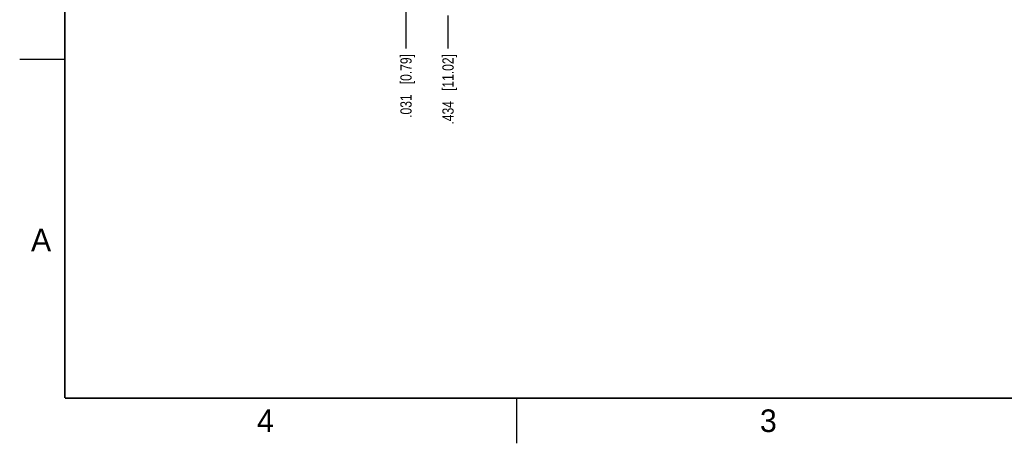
# Model space of a CAD drawing. Header units: inches. Extents: x 0 to 22, y 0 to 17.
# Tile 1 of 15: x 0 to 10.9, y 0 to 4.7. Entities that reach past the tile are written whole.
import ezdxf

# ---------------------------------------------------------------- set-up
doc = ezdxf.new("R2010")
doc.units = ezdxf.units.IN
doc.header["$LTSCALE"] = 1.21
doc.header["$MEASUREMENT"] = 0
doc.layers.get('0').update_dxf_attribs({"linetype": 'CONTINUOUS'})
doc.layers.add('DIMENSIONS', color=7, linetype='CONTINUOUS')
doc.styles.get("Standard").update_dxf_attribs({"font": 'txt', "width": 0.8})
doc.styles.add('TEXTSTYLE_2', font='txt')
doc.dimstyles.new('DIMSTYLE_2', dxfattribs={"dimtxt": 0.125, "dimasz": 0.18, "dimexe": 0.18, "dimexo": 0.0625, "dimgap": 0.09, "dimtad": 0, "dimtih": 1, "dimtoh": 1, "dimdec": 3, "dimzin": 4, "dimdsep": 46, "dimtxsty": 'STANDARD', "dimblk": '_FILLED', "dimblk1": '_FILLED', "dimblk2": '_FILLED', "dimcen": 0.09, "dimadec": 0, "dimazin": 0, "dimtp": 0.01, "dimtm": 0.01, "dimtfac": 1, "dimtdec": 3, "dimtofl": 0, "dimtmove": 0, "dimatfit": 3, "dimldrblk": '_FILLED', "dimfxl": 1, "dimtolj": 1, "dimtzin": 4, "dimarcsym": 0})

# ---------------------------------------------------------------- blocks, each defined once
blk = doc.blocks.new('*D13')
at = {"layer": 'DIMENSIONS', "color": 2, "linetype": 'CONTINUOUS'}
blk.add_line((4.737, 4.736), (4.737, 4.37), dxfattribs=at)
at = {"layer": 'DIMENSIONS', "color": 2, "linetype": 'CONTINUOUS', "insert": (4.675, 4.308), "char_height": 0.125, "width": 1.225, "attachment_point": 3, "rotation": 90, "line_spacing_factor": 0.9}
blk.add_mtext('.434{\\Ftxt.shx;\\W1.000000;\\H0.125000; }[11.02]', dxfattribs=at)
blk = doc.blocks.new('_FILLED')
at = {"color": 0, "linetype": 'BYBLOCK'}
blk.add_solid([(0, 0), (-1, 0.174), (-1, -0.174)], dxfattribs=at)
blk = doc.blocks.new('*D14')
at = {"layer": 'DIMENSIONS', "color": 2, "linetype": 'CONTINUOUS'}
blk.add_line((4.272, 4.995), (4.272, 4.37), dxfattribs=at)
at = {"layer": 'DIMENSIONS', "color": 2, "linetype": 'CONTINUOUS', "insert": (4.21, 4.308), "char_height": 0.125, "width": 1.125, "attachment_point": 3, "rotation": 90, "line_spacing_factor": 0.9}
blk.add_mtext('.031{\\Ftxt.shx;\\W1.000000;\\H0.125000; }[0.79]', dxfattribs=at)

msp = doc.modelspace()

# ---------------------------------------------------------------- linework, layer by layer
at = {"color": 2, "linetype": 'CONTINUOUS'}
for p, q in [((0, 4.25), (0.5, 4.25)), ((5.5, 0), (5.5, 0.5))]:
    msp.add_line(p, q, dxfattribs=at)
at = {"color": 7, "linetype": 'CONTINUOUS', "const_width": 0.02}
for points in [[(0.5, 16.5), (0.5, 0.5)], [(0.5, 0.5), (21.5, 0.5)]]:
    msp.add_lwpolyline(points, dxfattribs=at)

# ---------------------------------------------------------------- texts
at = {"color": 2, "linetype": 'CONTINUOUS', "char_height": 0.25, "width": 0.25, "attachment_point": 1, "line_spacing_factor": 0.9, "style": 'TEXTSTYLE_2'}
for s, insert in [('A', (0.125, 2.375)), ('4', (2.625, 0.375)), ('3', (8.1875, 0.375))]:
    msp.add_mtext(s, dxfattribs=dict(at, insert=insert))

# ---------------------------------------------------------------- dimensions: what is measured, and where the dimension line sits
at = {"layer": 'DIMENSIONS', "color": 2, "linetype": 'CONTINUOUS'}
for feature_location, offset, picture, middle in [((4.2723, 4.9949), (0, -0.6249), '*D14', (4.3844, 3.5215)), ((4.7373, 4.7363), (0, -0.3663), '*D13', (4.8718, 3.4715))]:
    dim = msp.add_ordinate_dim(feature_location=feature_location, offset=offset, dtype=1, origin=(4.3033, 8.7929), dimstyle='DIMSTYLE_2', dxfattribs=at)
    dim.commit()
    dim.dimension.update_dxf_attribs({"geometry": picture, "text_midpoint": middle})

doc.saveas('drawing.dxf')
